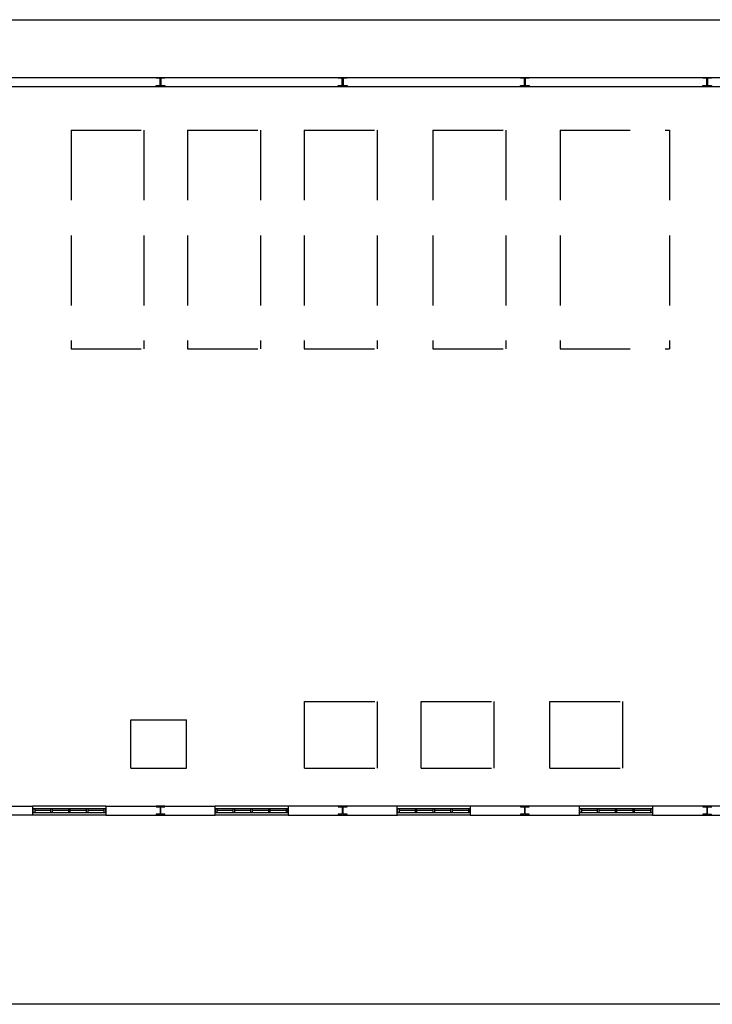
# Model space of a CAD drawing. Header units: millimetres. Extents: x -559 to 10735, y -2326 to 222.
# Tile 118 of 256: x 2162 to 2172, y -1797 to -1783. Entities that reach past the tile are written whole.
import ezdxf

# ---------------------------------------------------------------- set-up
doc = ezdxf.new("R2010")
doc.units = ezdxf.units.MM
doc.header["$LTSCALE"] = 4
doc.linetypes.add('HIDDEN', pattern=[0.375, 0.25, -0.125])
doc.layers.add('Extremos da Area Total', color=253, linetype='Continuous')
doc.layers.add('Planta Baixa', color=251, linetype='Continuous')

# ---------------------------------------------------------------- blocks, each defined once
blk = doc.blocks.new('AUW01D3S-flat-18-flat-1')
at = {"color": 9}
for p, q in [((0, 0.125), (-2, 0.125)), ((0, -0.125), (-2, -0.125))]:
    blk.add_line(p, q, dxfattribs=at)
blk = doc.blocks.new('AUD18D1S-flat-48-flat-1')
at = {"color": 9}
for p, q in [((-2, -0.125), (-2, 0.125)), ((0, 0.125), (0, -0.125))]:
    blk.add_line(p, q, dxfattribs=at)
blk = doc.blocks.new('AUD19D1S-flat-48-flat-1')
at = {"color": 9}
for p, q in [((-2, 0), (-2, 0)), ((0, 0), (0, 0))]:
    blk.add_line(p, q, dxfattribs=at)
blk = doc.blocks.new('AUD37D1S-flat-132-flat-1')
at = {"color": 9}
for p, q in [((-0.05, 0.05), (-0.05, -0.05)), ((0, 0.05), (-0.05, 0.05)), ((0, -0.05), (0, 0.05)), ((-0.05, -0.05), (0, -0.05))]:
    blk.add_line(p, q, dxfattribs=at)
at = {"color": 9, "width": 0.5, "flags": 3}
for p in [(-0.05, 0), (-0.05, -0.05)]:
    blk.add_attdef('JAMBPT', p, '', height=0.01, rotation=180, dxfattribs=at)
at = {"color": 9, "oblique": 36.8699, "width": 1.25, "flags": 3}
for p in [(-0.05, 0.05), (-0.05, 0), (-0.05, -0.05)]:
    blk.add_attdef('JAMBPT', p, '', height=0.00632, rotation=243.4349, dxfattribs=at)
blk = doc.blocks.new('AUD37D1S-flat-131-flat-1')
at = {"color": 9}
for p, q in [((0, -0.05), (0, 0.05)), ((0, 0.05), (0.05, 0.05)), ((0.05, 0.05), (0.05, -0.05)), ((0.05, -0.05), (0, -0.05))]:
    blk.add_line(p, q, dxfattribs=at)
at = {"color": 9, "text_generation_flag": 4, "width": 1.25, "flags": 3}
for p in [(0.05, 0.05), (0.05, 0), (0.05, -0.05)]:
    blk.add_attdef('JAMBPT', p, '', height=0.00632, rotation=296.5651, dxfattribs=at)
at = {"color": 9, "text_generation_flag": 4, "width": 0.5, "flags": 3}
for p in [(0.05, 0), (0.05, -0.05)]:
    blk.add_attdef('JAMBPT', p, '', height=0.01, dxfattribs=at)
blk = doc.blocks.new('AUD40D1S-flat-36-flat-1')
at = {"color": 9}
for p, q in [((-1, 0.05), (-1, -0.05)), ((1, 0.05), (-1, 0.05)), ((1, -0.05), (1, 0.05)), ((-1, -0.05), (1, -0.05))]:
    blk.add_line(p, q, dxfattribs=at)
blk = doc.blocks.new('AUD40D1S-flat-35-flat-1')
at = {"color": 9}
for p, q in [((-1, 0.05), (-1, -0.05)), ((1, 0.05), (-1, 0.05)), ((1, -0.05), (1, 0.05)), ((-1, -0.05), (1, -0.05))]:
    blk.add_line(p, q, dxfattribs=at)
blk = doc.blocks.new('AUD37D1S-flat-130-flat-1')
at = {"color": 9}
for p, q in [((-0.05, 0.05), (-0.05, -0.05)), ((0, 0.05), (-0.05, 0.05)), ((0, -0.05), (0, 0.05)), ((-0.05, -0.05), (0, -0.05))]:
    blk.add_line(p, q, dxfattribs=at)
at = {"color": 9, "width": 0.5, "flags": 3}
for p in [(-0.05, 0), (-0.05, -0.05)]:
    blk.add_attdef('JAMBPT', p, '', height=0.01, rotation=180, dxfattribs=at)
at = {"color": 9, "oblique": 36.8699, "width": 1.25, "flags": 3}
for p in [(-0.05, 0.05), (-0.05, 0), (-0.05, -0.05)]:
    blk.add_attdef('JAMBPT', p, '', height=0.00632, rotation=243.4349, dxfattribs=at)
blk = doc.blocks.new('AUD37D1S-flat-129-flat-1')
at = {"color": 9}
for p, q in [((-0.05, 0.05), (-0.05, -0.05)), ((0, 0.05), (-0.05, 0.05)), ((0, -0.05), (0, 0.05)), ((-0.05, -0.05), (0, -0.05))]:
    blk.add_line(p, q, dxfattribs=at)
at = {"color": 9, "width": 0.5, "flags": 3}
for p in [(-0.05, 0), (-0.05, -0.05)]:
    blk.add_attdef('JAMBPT', p, '', height=0.01, rotation=180, dxfattribs=at)
at = {"color": 9, "oblique": 36.8699, "width": 1.25, "flags": 3}
for p in [(-0.05, 0.05), (-0.05, 0), (-0.05, -0.05)]:
    blk.add_attdef('JAMBPT', p, '', height=0.00632, rotation=243.4349, dxfattribs=at)
blk = doc.blocks.new('AUD37D1S-flat-128-flat-1')
at = {"color": 9}
for p, q in [((-0.05, 0.05), (-0.05, -0.05)), ((0, 0.05), (-0.05, 0.05)), ((0, -0.05), (0, 0.05)), ((-0.05, -0.05), (0, -0.05))]:
    blk.add_line(p, q, dxfattribs=at)
at = {"color": 9, "width": 0.5, "flags": 3}
for p in [(-0.05, 0), (-0.05, -0.05)]:
    blk.add_attdef('JAMBPT', p, '', height=0.01, rotation=180, dxfattribs=at)
at = {"color": 9, "oblique": 36.8699, "width": 1.25, "flags": 3}
for p in [(-0.05, 0.05), (-0.05, 0), (-0.05, -0.05)]:
    blk.add_attdef('JAMBPT', p, '', height=0.00632, rotation=243.4349, dxfattribs=at)
blk = doc.blocks.new('AUW01D1S-flat-52-flat-1')
at = {"color": 9}
blk.add_line((0.21875, 0), (-0.21875, 0), dxfattribs=at)
blk = doc.blocks.new('AUW01D1S-flat-51-flat-1')
at = {"color": 9}
blk.add_line((0.21875, 0), (-0.21875, 0), dxfattribs=at)
blk = doc.blocks.new('AUW01D1S-flat-50-flat-1')
at = {"color": 9}
blk.add_line((0.21875, 0), (-0.21875, 0), dxfattribs=at)
blk = doc.blocks.new('AUW01D1S-flat-49-flat-1')
at = {"color": 9}
blk.add_line((0.21875, 0), (-0.21875, 0), dxfattribs=at)
blk = doc.blocks.new('AUW01D3S-flat-17-flat-1')
at = {"color": 9}
for p, q in [((0, 0.125), (-2, 0.125)), ((0, -0.125), (-2, -0.125))]:
    blk.add_line(p, q, dxfattribs=at)
blk = doc.blocks.new('AUD18D1S-flat-47-flat-1')
at = {"color": 9}
for p, q in [((-2, -0.125), (-2, 0.125)), ((0, 0.125), (0, -0.125))]:
    blk.add_line(p, q, dxfattribs=at)
blk = doc.blocks.new('AUD19D1S-flat-47-flat-1')
at = {"color": 9}
for p, q in [((-2, 0), (-2, 0)), ((0, 0), (0, 0))]:
    blk.add_line(p, q, dxfattribs=at)
blk = doc.blocks.new('AUD37D1S-flat-127-flat-1')
at = {"color": 9}
for p, q in [((-0.05, 0.05), (-0.05, -0.05)), ((0, 0.05), (-0.05, 0.05)), ((0, -0.05), (0, 0.05)), ((-0.05, -0.05), (0, -0.05))]:
    blk.add_line(p, q, dxfattribs=at)
at = {"color": 9, "width": 0.5, "flags": 3}
for p in [(-0.05, 0), (-0.05, -0.05)]:
    blk.add_attdef('JAMBPT', p, '', height=0.01, rotation=180, dxfattribs=at)
at = {"color": 9, "oblique": 36.8699, "width": 1.25, "flags": 3}
for p in [(-0.05, 0.05), (-0.05, 0), (-0.05, -0.05)]:
    blk.add_attdef('JAMBPT', p, '', height=0.00632, rotation=243.4349, dxfattribs=at)
blk = doc.blocks.new('AUD37D1S-flat-126-flat-1')
at = {"color": 9}
for p, q in [((0, -0.05), (0, 0.05)), ((0, 0.05), (0.05, 0.05)), ((0.05, 0.05), (0.05, -0.05)), ((0.05, -0.05), (0, -0.05))]:
    blk.add_line(p, q, dxfattribs=at)
at = {"color": 9, "text_generation_flag": 4, "width": 1.25, "flags": 3}
for p in [(0.05, 0.05), (0.05, 0), (0.05, -0.05)]:
    blk.add_attdef('JAMBPT', p, '', height=0.00632, rotation=296.5651, dxfattribs=at)
at = {"color": 9, "text_generation_flag": 4, "width": 0.5, "flags": 3}
for p in [(0.05, 0), (0.05, -0.05)]:
    blk.add_attdef('JAMBPT', p, '', height=0.01, dxfattribs=at)
blk = doc.blocks.new('AUD40D1S-flat-34-flat-1')
at = {"color": 9}
for p, q in [((-1, 0.05), (-1, -0.05)), ((1, 0.05), (-1, 0.05)), ((1, -0.05), (1, 0.05)), ((-1, -0.05), (1, -0.05))]:
    blk.add_line(p, q, dxfattribs=at)
blk = doc.blocks.new('AUD40D1S-flat-33-flat-1')
at = {"color": 9}
for p, q in [((-1, 0.05), (-1, -0.05)), ((1, 0.05), (-1, 0.05)), ((1, -0.05), (1, 0.05)), ((-1, -0.05), (1, -0.05))]:
    blk.add_line(p, q, dxfattribs=at)
blk = doc.blocks.new('AUD37D1S-flat-125-flat-1')
at = {"color": 9}
for p, q in [((-0.05, 0.05), (-0.05, -0.05)), ((0, 0.05), (-0.05, 0.05)), ((0, -0.05), (0, 0.05)), ((-0.05, -0.05), (0, -0.05))]:
    blk.add_line(p, q, dxfattribs=at)
at = {"color": 9, "width": 0.5, "flags": 3}
for p in [(-0.05, 0), (-0.05, -0.05)]:
    blk.add_attdef('JAMBPT', p, '', height=0.01, rotation=180, dxfattribs=at)
at = {"color": 9, "oblique": 36.8699, "width": 1.25, "flags": 3}
for p in [(-0.05, 0.05), (-0.05, 0), (-0.05, -0.05)]:
    blk.add_attdef('JAMBPT', p, '', height=0.00632, rotation=243.4349, dxfattribs=at)
blk = doc.blocks.new('AUD37D1S-flat-124-flat-1')
at = {"color": 9}
for p, q in [((-0.05, 0.05), (-0.05, -0.05)), ((0, 0.05), (-0.05, 0.05)), ((0, -0.05), (0, 0.05)), ((-0.05, -0.05), (0, -0.05))]:
    blk.add_line(p, q, dxfattribs=at)
at = {"color": 9, "width": 0.5, "flags": 3}
for p in [(-0.05, 0), (-0.05, -0.05)]:
    blk.add_attdef('JAMBPT', p, '', height=0.01, rotation=180, dxfattribs=at)
at = {"color": 9, "oblique": 36.8699, "width": 1.25, "flags": 3}
for p in [(-0.05, 0.05), (-0.05, 0), (-0.05, -0.05)]:
    blk.add_attdef('JAMBPT', p, '', height=0.00632, rotation=243.4349, dxfattribs=at)
blk = doc.blocks.new('AUD37D1S-flat-123-flat-1')
at = {"color": 9}
for p, q in [((-0.05, 0.05), (-0.05, -0.05)), ((0, 0.05), (-0.05, 0.05)), ((0, -0.05), (0, 0.05)), ((-0.05, -0.05), (0, -0.05))]:
    blk.add_line(p, q, dxfattribs=at)
at = {"color": 9, "width": 0.5, "flags": 3}
for p in [(-0.05, 0), (-0.05, -0.05)]:
    blk.add_attdef('JAMBPT', p, '', height=0.01, rotation=180, dxfattribs=at)
at = {"color": 9, "oblique": 36.8699, "width": 1.25, "flags": 3}
for p in [(-0.05, 0.05), (-0.05, 0), (-0.05, -0.05)]:
    blk.add_attdef('JAMBPT', p, '', height=0.00632, rotation=243.4349, dxfattribs=at)
blk = doc.blocks.new('AUW01D1S-flat-48-flat-1')
at = {"color": 9}
blk.add_line((0.21875, 0), (-0.21875, 0), dxfattribs=at)
blk = doc.blocks.new('AUW01D1S-flat-47-flat-1')
at = {"color": 9}
blk.add_line((0.21875, 0), (-0.21875, 0), dxfattribs=at)
blk = doc.blocks.new('AUW01D1S-flat-46-flat-1')
at = {"color": 9}
blk.add_line((0.21875, 0), (-0.21875, 0), dxfattribs=at)
blk = doc.blocks.new('AUW01D1S-flat-45-flat-1')
at = {"color": 9}
blk.add_line((0.21875, 0), (-0.21875, 0), dxfattribs=at)
blk = doc.blocks.new('AUW01D3S-flat-16-flat-1')
at = {"color": 9}
for p, q in [((0, 0.125), (-2, 0.125)), ((0, -0.125), (-2, -0.125))]:
    blk.add_line(p, q, dxfattribs=at)
blk = doc.blocks.new('AUD18D1S-flat-46-flat-1')
at = {"color": 9}
for p, q in [((-2, -0.125), (-2, 0.125)), ((0, 0.125), (0, -0.125))]:
    blk.add_line(p, q, dxfattribs=at)
blk = doc.blocks.new('AUD19D1S-flat-46-flat-1')
at = {"color": 9}
for p, q in [((-2, 0), (-2, 0)), ((0, 0), (0, 0))]:
    blk.add_line(p, q, dxfattribs=at)
blk = doc.blocks.new('AUD37D1S-flat-122-flat-1')
at = {"color": 9}
for p, q in [((-0.05, 0.05), (-0.05, -0.05)), ((0, 0.05), (-0.05, 0.05)), ((0, -0.05), (0, 0.05)), ((-0.05, -0.05), (0, -0.05))]:
    blk.add_line(p, q, dxfattribs=at)
at = {"color": 9, "width": 0.5, "flags": 3}
for p in [(-0.05, 0), (-0.05, -0.05)]:
    blk.add_attdef('JAMBPT', p, '', height=0.01, rotation=180, dxfattribs=at)
at = {"color": 9, "oblique": 36.8699, "width": 1.25, "flags": 3}
for p in [(-0.05, 0.05), (-0.05, 0), (-0.05, -0.05)]:
    blk.add_attdef('JAMBPT', p, '', height=0.00632, rotation=243.4349, dxfattribs=at)
blk = doc.blocks.new('AUD37D1S-flat-121-flat-1')
at = {"color": 9}
for p, q in [((0, -0.05), (0, 0.05)), ((0, 0.05), (0.05, 0.05)), ((0.05, 0.05), (0.05, -0.05)), ((0.05, -0.05), (0, -0.05))]:
    blk.add_line(p, q, dxfattribs=at)
at = {"color": 9, "text_generation_flag": 4, "width": 1.25, "flags": 3}
for p in [(0.05, 0.05), (0.05, 0), (0.05, -0.05)]:
    blk.add_attdef('JAMBPT', p, '', height=0.00632, rotation=296.5651, dxfattribs=at)
at = {"color": 9, "text_generation_flag": 4, "width": 0.5, "flags": 3}
for p in [(0.05, 0), (0.05, -0.05)]:
    blk.add_attdef('JAMBPT', p, '', height=0.01, dxfattribs=at)
blk = doc.blocks.new('AUD40D1S-flat-32-flat-1')
at = {"color": 9}
for p, q in [((-1, 0.05), (-1, -0.05)), ((1, 0.05), (-1, 0.05)), ((1, -0.05), (1, 0.05)), ((-1, -0.05), (1, -0.05))]:
    blk.add_line(p, q, dxfattribs=at)
blk = doc.blocks.new('AUD40D1S-flat-31-flat-1')
at = {"color": 9}
for p, q in [((-1, 0.05), (-1, -0.05)), ((1, 0.05), (-1, 0.05)), ((1, -0.05), (1, 0.05)), ((-1, -0.05), (1, -0.05))]:
    blk.add_line(p, q, dxfattribs=at)
blk = doc.blocks.new('AUD37D1S-flat-120-flat-1')
at = {"color": 9}
for p, q in [((-0.05, 0.05), (-0.05, -0.05)), ((0, 0.05), (-0.05, 0.05)), ((0, -0.05), (0, 0.05)), ((-0.05, -0.05), (0, -0.05))]:
    blk.add_line(p, q, dxfattribs=at)
at = {"color": 9, "width": 0.5, "flags": 3}
for p in [(-0.05, 0), (-0.05, -0.05)]:
    blk.add_attdef('JAMBPT', p, '', height=0.01, rotation=180, dxfattribs=at)
at = {"color": 9, "oblique": 36.8699, "width": 1.25, "flags": 3}
for p in [(-0.05, 0.05), (-0.05, 0), (-0.05, -0.05)]:
    blk.add_attdef('JAMBPT', p, '', height=0.00632, rotation=243.4349, dxfattribs=at)
blk = doc.blocks.new('AUD37D1S-flat-119-flat-1')
at = {"color": 9}
for p, q in [((-0.05, 0.05), (-0.05, -0.05)), ((0, 0.05), (-0.05, 0.05)), ((0, -0.05), (0, 0.05)), ((-0.05, -0.05), (0, -0.05))]:
    blk.add_line(p, q, dxfattribs=at)
at = {"color": 9, "width": 0.5, "flags": 3}
for p in [(-0.05, 0), (-0.05, -0.05)]:
    blk.add_attdef('JAMBPT', p, '', height=0.01, rotation=180, dxfattribs=at)
at = {"color": 9, "oblique": 36.8699, "width": 1.25, "flags": 3}
for p in [(-0.05, 0.05), (-0.05, 0), (-0.05, -0.05)]:
    blk.add_attdef('JAMBPT', p, '', height=0.00632, rotation=243.4349, dxfattribs=at)
blk = doc.blocks.new('AUD37D1S-flat-118-flat-1')
at = {"color": 9}
for p, q in [((-0.05, 0.05), (-0.05, -0.05)), ((0, 0.05), (-0.05, 0.05)), ((0, -0.05), (0, 0.05)), ((-0.05, -0.05), (0, -0.05))]:
    blk.add_line(p, q, dxfattribs=at)
at = {"color": 9, "width": 0.5, "flags": 3}
for p in [(-0.05, 0), (-0.05, -0.05)]:
    blk.add_attdef('JAMBPT', p, '', height=0.01, rotation=180, dxfattribs=at)
at = {"color": 9, "oblique": 36.8699, "width": 1.25, "flags": 3}
for p in [(-0.05, 0.05), (-0.05, 0), (-0.05, -0.05)]:
    blk.add_attdef('JAMBPT', p, '', height=0.00632, rotation=243.4349, dxfattribs=at)
blk = doc.blocks.new('AUW01D1S-flat-44-flat-1')
at = {"color": 9}
blk.add_line((0.21875, 0), (-0.21875, 0), dxfattribs=at)
blk = doc.blocks.new('AUW01D1S-flat-43-flat-1')
at = {"color": 9}
blk.add_line((0.21875, 0), (-0.21875, 0), dxfattribs=at)
blk = doc.blocks.new('AUW01D1S-flat-42-flat-1')
at = {"color": 9}
blk.add_line((0.21875, 0), (-0.21875, 0), dxfattribs=at)
blk = doc.blocks.new('AUW01D1S-flat-41-flat-1')
at = {"color": 9}
blk.add_line((0.21875, 0), (-0.21875, 0), dxfattribs=at)
blk = doc.blocks.new('AUW01D1S-flat-40-flat-1')
at = {"color": 9}
blk.add_line((0.21875, 0), (-0.21875, 0), dxfattribs=at)
blk = doc.blocks.new('AUW01D1S-flat-39-flat-1')
at = {"color": 9}
blk.add_line((0.21875, 0), (-0.21875, 0), dxfattribs=at)
blk = doc.blocks.new('AUW01D1S-flat-38-flat-1')
at = {"color": 9}
blk.add_line((0.21875, 0), (-0.21875, 0), dxfattribs=at)
blk = doc.blocks.new('AUW01D1S-flat-37-flat-1')
at = {"color": 9}
blk.add_line((0.21875, 0), (-0.21875, 0), dxfattribs=at)
blk = doc.blocks.new('AUD37D1S-flat-109-flat-1')
at = {"color": 9}
for p, q in [((-0.05, 0.05), (-0.05, -0.05)), ((0, 0.05), (-0.05, 0.05)), ((0, -0.05), (0, 0.05)), ((-0.05, -0.05), (0, -0.05))]:
    blk.add_line(p, q, dxfattribs=at)
at = {"color": 9, "width": 0.5, "flags": 3}
for p in [(-0.05, 0), (-0.05, -0.05)]:
    blk.add_attdef('JAMBPT', p, '', height=0.01, rotation=180, dxfattribs=at)
at = {"color": 9, "oblique": 36.8699, "width": 1.25, "flags": 3}
for p in [(-0.05, 0.05), (-0.05, 0), (-0.05, -0.05)]:
    blk.add_attdef('JAMBPT', p, '', height=0.00632, rotation=243.4349, dxfattribs=at)
blk = doc.blocks.new('AUD37D1S-flat-108-flat-1')
at = {"color": 9}
for p, q in [((-0.05, 0.05), (-0.05, -0.05)), ((0, 0.05), (-0.05, 0.05)), ((0, -0.05), (0, 0.05)), ((-0.05, -0.05), (0, -0.05))]:
    blk.add_line(p, q, dxfattribs=at)
at = {"color": 9, "width": 0.5, "flags": 3}
for p in [(-0.05, 0), (-0.05, -0.05)]:
    blk.add_attdef('JAMBPT', p, '', height=0.01, rotation=180, dxfattribs=at)
at = {"color": 9, "oblique": 36.8699, "width": 1.25, "flags": 3}
for p in [(-0.05, 0.05), (-0.05, 0), (-0.05, -0.05)]:
    blk.add_attdef('JAMBPT', p, '', height=0.00632, rotation=243.4349, dxfattribs=at)
blk = doc.blocks.new('AUD37D1S-flat-107-flat-1')
at = {"color": 9}
for p, q in [((-0.05, 0.05), (-0.05, -0.05)), ((0, 0.05), (-0.05, 0.05)), ((0, -0.05), (0, 0.05)), ((-0.05, -0.05), (0, -0.05))]:
    blk.add_line(p, q, dxfattribs=at)
at = {"color": 9, "width": 0.5, "flags": 3}
for p in [(-0.05, 0), (-0.05, -0.05)]:
    blk.add_attdef('JAMBPT', p, '', height=0.01, rotation=180, dxfattribs=at)
at = {"color": 9, "oblique": 36.8699, "width": 1.25, "flags": 3}
for p in [(-0.05, 0.05), (-0.05, 0), (-0.05, -0.05)]:
    blk.add_attdef('JAMBPT', p, '', height=0.00632, rotation=243.4349, dxfattribs=at)
blk = doc.blocks.new('AUD40D1S-flat-30-flat-1')
at = {"color": 9}
for p, q in [((-1, 0.05), (-1, -0.05)), ((1, 0.05), (-1, 0.05)), ((1, -0.05), (1, 0.05)), ((-1, -0.05), (1, -0.05))]:
    blk.add_line(p, q, dxfattribs=at)
blk = doc.blocks.new('AUD40D1S-flat-29-flat-1')
at = {"color": 9}
for p, q in [((-1, 0.05), (-1, -0.05)), ((1, 0.05), (-1, 0.05)), ((1, -0.05), (1, 0.05)), ((-1, -0.05), (1, -0.05))]:
    blk.add_line(p, q, dxfattribs=at)
blk = doc.blocks.new('AUD37D1S-flat-106-flat-1')
at = {"color": 9}
for p, q in [((0, -0.05), (0, 0.05)), ((0, 0.05), (0.05, 0.05)), ((0.05, 0.05), (0.05, -0.05)), ((0.05, -0.05), (0, -0.05))]:
    blk.add_line(p, q, dxfattribs=at)
at = {"color": 9, "text_generation_flag": 4, "width": 1.25, "flags": 3}
for p in [(0.05, 0.05), (0.05, 0), (0.05, -0.05)]:
    blk.add_attdef('JAMBPT', p, '', height=0.00632, rotation=296.5651, dxfattribs=at)
at = {"color": 9, "text_generation_flag": 4, "width": 0.5, "flags": 3}
for p in [(0.05, 0), (0.05, -0.05)]:
    blk.add_attdef('JAMBPT', p, '', height=0.01, dxfattribs=at)
blk = doc.blocks.new('AUD37D1S-flat-105-flat-1')
at = {"color": 9}
for p, q in [((-0.05, 0.05), (-0.05, -0.05)), ((0, 0.05), (-0.05, 0.05)), ((0, -0.05), (0, 0.05)), ((-0.05, -0.05), (0, -0.05))]:
    blk.add_line(p, q, dxfattribs=at)
at = {"color": 9, "width": 0.5, "flags": 3}
for p in [(-0.05, 0), (-0.05, -0.05)]:
    blk.add_attdef('JAMBPT', p, '', height=0.01, rotation=180, dxfattribs=at)
at = {"color": 9, "oblique": 36.8699, "width": 1.25, "flags": 3}
for p in [(-0.05, 0.05), (-0.05, 0), (-0.05, -0.05)]:
    blk.add_attdef('JAMBPT', p, '', height=0.00632, rotation=243.4349, dxfattribs=at)
blk = doc.blocks.new('AUD19D1S-flat-41-flat-1')
at = {"color": 9}
for p, q in [((-2, 0), (-2, 0)), ((0, 0), (0, 0))]:
    blk.add_line(p, q, dxfattribs=at)
blk = doc.blocks.new('AUD18D1S-flat-41-flat-1')
at = {"color": 9}
for p, q in [((-2, -0.125), (-2, 0.125)), ((0, 0.125), (0, -0.125))]:
    blk.add_line(p, q, dxfattribs=at)
blk = doc.blocks.new('AUW01D3S-flat-15-flat-1')
at = {"color": 9}
for p, q in [((0, 0.125), (-2, 0.125)), ((0, -0.125), (-2, -0.125))]:
    blk.add_line(p, q, dxfattribs=at)

msp = doc.modelspace()

# ---------------------------------------------------------------- linework, layer by layer
at = {"layer": 'Extremos da Area Total'}
msp.add_lwpolyline([(2148.033, -1784.773), (2148.033, -1783.138), (2196.606, -1783.138), (2196.606, -1797.173), (2148.033, -1797.173), (2148.033, -1785.049)], dxfattribs=at)
at = {"layer": 'Planta Baixa'}
for p, q in [((2161.947, -1783.96), (2190.888, -1783.96)), ((2161.947, -1784.09), (2190.888, -1784.09)), ((2161.947, -1794.347), (2162.323, -1794.347)), ((2163.362, -1794.347), (2164.92, -1794.347)), ((2167.517, -1794.347), (2165.959, -1794.347)), ((2170.114, -1794.347), (2168.555, -1794.347)), ((2172.71, -1794.347), (2171.152, -1794.347)), ((2162.323, -1794.477), (2161.947, -1794.477)), ((2163.362, -1794.477), (2164.92, -1794.477)), ((2165.959, -1794.477), (2167.517, -1794.477)), ((2168.555, -1794.477), (2170.114, -1794.477)), ((2171.152, -1794.477), (2172.71, -1794.477))]:
    msp.add_line(p, q, dxfattribs=at)
at = {"layer": 'Planta Baixa', "linetype": 'HIDDEN'}
for p, q in [((2162.866, -1784.712), (2163.905, -1784.712)), ((2162.866, -1784.712), (2162.866, -1787.829)), ((2163.905, -1784.712), (2163.905, -1787.829)), ((2164.528, -1784.712), (2164.528, -1787.829)), ((2164.528, -1784.712), (2165.567, -1784.712)), ((2165.567, -1784.712), (2165.567, -1787.829)), ((2166.19, -1784.712), (2166.19, -1787.829)), ((2166.19, -1784.712), (2167.229, -1784.712)), ((2167.229, -1784.712), (2167.229, -1787.829)), ((2168.024, -1784.712), (2168.024, -1787.829)), ((2168.024, -1784.712), (2169.062, -1784.712)), ((2169.062, -1784.712), (2169.062, -1787.829)), ((2169.836, -1784.712), (2171.394, -1784.712)), ((2169.836, -1784.712), (2169.836, -1787.829)), ((2171.394, -1784.712), (2171.394, -1787.829)), ((2162.866, -1787.829), (2163.905, -1787.829)), ((2164.528, -1787.829), (2165.567, -1787.829)), ((2166.19, -1787.829), (2167.229, -1787.829)), ((2168.024, -1787.829), (2169.062, -1787.829)), ((2169.836, -1787.829), (2171.394, -1787.829)), ((2166.195, -1792.857), (2167.234, -1792.857)), ((2166.195, -1793.808), (2166.195, -1792.857)), ((2167.234, -1793.808), (2167.234, -1792.857)), ((2167.857, -1792.857), (2168.896, -1792.857)), ((2167.857, -1793.808), (2167.857, -1792.857)), ((2168.896, -1793.808), (2168.896, -1792.857)), ((2169.691, -1792.857), (2170.729, -1792.857)), ((2169.691, -1793.808), (2169.691, -1792.857)), ((2170.729, -1793.808), (2170.729, -1792.857)), ((2163.718, -1793.808), (2163.718, -1793.117)), ((2163.718, -1793.117), (2164.513, -1793.117)), ((2164.513, -1793.808), (2164.513, -1793.117)), ((2163.718, -1793.808), (2164.513, -1793.808)), ((2166.195, -1793.808), (2167.234, -1793.808)), ((2167.857, -1793.808), (2168.896, -1793.808)), ((2169.691, -1793.808), (2170.729, -1793.808))]:
    msp.add_line(p, q, dxfattribs=at)
at = {"layer": 'Planta Baixa'}
for points in [[(2164.203, -1783.963), (2164.203, -1783.973), (2164.151, -1783.973, 0.414214), (2164.146, -1783.978), (2164.146, -1784.072, 0.414214), (2164.151, -1784.077), (2164.203, -1784.077), (2164.203, -1784.087), (2164.079, -1784.087), (2164.079, -1784.077), (2164.13, -1784.077, 0.414214), (2164.136, -1784.072), (2164.136, -1783.978, 0.414214), (2164.13, -1783.973), (2164.079, -1783.973), (2164.079, -1783.963)], [(2166.8, -1783.963), (2166.8, -1783.973), (2166.748, -1783.973, 0.414214), (2166.743, -1783.978), (2166.743, -1784.072, 0.414214), (2166.748, -1784.077), (2166.8, -1784.077), (2166.8, -1784.087), (2166.675, -1784.087), (2166.675, -1784.077), (2166.727, -1784.077, 0.414214), (2166.732, -1784.072), (2166.732, -1783.978, 0.414214), (2166.727, -1783.973), (2166.675, -1783.973), (2166.675, -1783.963)], [(2169.397, -1783.963), (2169.397, -1783.973), (2169.345, -1783.973, 0.414214), (2169.34, -1783.978), (2169.34, -1784.072, 0.414214), (2169.345, -1784.077), (2169.397, -1784.077), (2169.397, -1784.087), (2169.272, -1784.087), (2169.272, -1784.077), (2169.324, -1784.077, 0.414214), (2169.329, -1784.072), (2169.329, -1783.978, 0.414214), (2169.324, -1783.973), (2169.272, -1783.973), (2169.272, -1783.963)], [(2171.869, -1784.088), (2171.869, -1784.077), (2171.921, -1784.077, 0.414214), (2171.926, -1784.072), (2171.926, -1783.978, 0.414214), (2171.921, -1783.973), (2171.869, -1783.973), (2171.869, -1783.963), (2171.993, -1783.962), (2171.993, -1783.973), (2171.941, -1783.973, 0.414214), (2171.936, -1783.978), (2171.937, -1784.072, 0.414214), (2171.942, -1784.077), (2171.994, -1784.077), (2171.994, -1784.087)], [(2164.203, -1794.475), (2164.203, -1794.464), (2164.151, -1794.464, -0.414214), (2164.146, -1794.459), (2164.146, -1794.366, -0.414214), (2164.151, -1794.36), (2164.203, -1794.36), (2164.203, -1794.35), (2164.079, -1794.35), (2164.079, -1794.36), (2164.13, -1794.36, -0.414214), (2164.136, -1794.366), (2164.136, -1794.459, -0.414214), (2164.13, -1794.464), (2164.079, -1794.464), (2164.079, -1794.475)], [(2166.8, -1794.475), (2166.8, -1794.464), (2166.748, -1794.464, -0.414214), (2166.743, -1794.459), (2166.743, -1794.366, -0.414214), (2166.748, -1794.36), (2166.8, -1794.36), (2166.8, -1794.35), (2166.675, -1794.35), (2166.675, -1794.36), (2166.727, -1794.36, -0.414214), (2166.732, -1794.366), (2166.732, -1794.459, -0.414214), (2166.727, -1794.464), (2166.675, -1794.464), (2166.675, -1794.475)], [(2169.397, -1794.475), (2169.397, -1794.464), (2169.345, -1794.464, -0.414214), (2169.34, -1794.459), (2169.34, -1794.366, -0.414214), (2169.345, -1794.36), (2169.397, -1794.36), (2169.397, -1794.35), (2169.272, -1794.35), (2169.272, -1794.36), (2169.324, -1794.36, -0.414214), (2169.329, -1794.366), (2169.329, -1794.459, -0.414214), (2169.324, -1794.464), (2169.272, -1794.464), (2169.272, -1794.475)], [(2171.869, -1794.35), (2171.869, -1794.36), (2171.921, -1794.36, -0.414214), (2171.926, -1794.366), (2171.926, -1794.459, -0.414214), (2171.921, -1794.464), (2171.869, -1794.464), (2171.869, -1794.474), (2171.993, -1794.475), (2171.993, -1794.465), (2171.941, -1794.464, -0.414214), (2171.936, -1794.459), (2171.937, -1794.366, -0.414214), (2171.942, -1794.36), (2171.994, -1794.361), (2171.994, -1794.35)]]:
    msp.add_lwpolyline(points, format="xyb", close=True, dxfattribs=at)

# ---------------------------------------------------------------- block references
at = {"layer": 'Planta Baixa', "xscale": 0.5193635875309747, "yscale": 0.5193635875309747, "zscale": 0.5193635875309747}
for name, p in [('AUD18D1S-flat-41-flat-1', (2163.362, -1794.412)), ('AUW01D3S-flat-15-flat-1', (2163.362, -1794.412)), ('AUW01D3S-flat-16-flat-1', (2165.959, -1794.412)), ('AUD18D1S-flat-46-flat-1', (2165.959, -1794.412)), ('AUW01D3S-flat-17-flat-1', (2168.555, -1794.412)), ('AUD18D1S-flat-47-flat-1', (2168.555, -1794.412)), ('AUW01D3S-flat-18-flat-1', (2171.152, -1794.412)), ('AUD18D1S-flat-48-flat-1', (2171.152, -1794.412)), ('AUD40D1S-flat-30-flat-1', (2162.842, -1794.412)), ('AUD40D1S-flat-29-flat-1', (2162.842, -1794.412)), ('AUD37D1S-flat-106-flat-1', (2162.323, -1794.412)), ('AUD19D1S-flat-41-flat-1', (2163.362, -1794.412)), ('AUW01D1S-flat-40-flat-1', (2162.463, -1794.412)), ('AUD37D1S-flat-109-flat-1', (2162.602, -1794.412)), ('AUW01D1S-flat-39-flat-1', (2162.716, -1794.412)), ('AUD37D1S-flat-108-flat-1', (2162.855, -1794.412)), ('AUW01D1S-flat-38-flat-1', (2162.969, -1794.412)), ('AUD37D1S-flat-107-flat-1', (2163.109, -1794.412)), ('AUW01D1S-flat-37-flat-1', (2163.222, -1794.412)), ('AUD37D1S-flat-105-flat-1', (2163.362, -1794.412)), ('AUD37D1S-flat-121-flat-1', (2164.92, -1794.412)), ('AUD40D1S-flat-32-flat-1', (2165.439, -1794.412)), ('AUD40D1S-flat-31-flat-1', (2165.439, -1794.412)), ('AUD19D1S-flat-46-flat-1', (2165.959, -1794.412)), ('AUW01D1S-flat-41-flat-1', (2165.059, -1794.412)), ('AUD37D1S-flat-118-flat-1', (2165.199, -1794.412)), ('AUW01D1S-flat-42-flat-1', (2165.313, -1794.412)), ('AUD37D1S-flat-119-flat-1', (2165.452, -1794.412)), ('AUW01D1S-flat-43-flat-1', (2165.566, -1794.412)), ('AUD37D1S-flat-120-flat-1', (2165.705, -1794.412)), ('AUW01D1S-flat-44-flat-1', (2165.819, -1794.412)), ('AUD37D1S-flat-122-flat-1', (2165.959, -1794.412)), ('AUD37D1S-flat-126-flat-1', (2167.517, -1794.412)), ('AUD40D1S-flat-34-flat-1', (2168.036, -1794.412)), ('AUD40D1S-flat-33-flat-1', (2168.036, -1794.412)), ('AUD19D1S-flat-47-flat-1', (2168.555, -1794.412)), ('AUW01D1S-flat-45-flat-1', (2167.656, -1794.412)), ('AUD37D1S-flat-123-flat-1', (2167.796, -1794.412)), ('AUW01D1S-flat-46-flat-1', (2167.909, -1794.412)), ('AUD37D1S-flat-124-flat-1', (2168.049, -1794.412)), ('AUW01D1S-flat-47-flat-1', (2168.163, -1794.412)), ('AUD37D1S-flat-125-flat-1', (2168.302, -1794.412)), ('AUW01D1S-flat-48-flat-1', (2168.416, -1794.412)), ('AUD37D1S-flat-127-flat-1', (2168.555, -1794.412)), ('AUD37D1S-flat-131-flat-1', (2170.114, -1794.412)), ('AUD40D1S-flat-36-flat-1', (2170.633, -1794.412)), ('AUD40D1S-flat-35-flat-1', (2170.633, -1794.412)), ('AUD19D1S-flat-48-flat-1', (2171.152, -1794.412)), ('AUW01D1S-flat-49-flat-1', (2170.253, -1794.412)), ('AUD37D1S-flat-128-flat-1', (2170.393, -1794.412)), ('AUW01D1S-flat-50-flat-1', (2170.506, -1794.412)), ('AUD37D1S-flat-129-flat-1', (2170.646, -1794.412)), ('AUW01D1S-flat-51-flat-1', (2170.76, -1794.412)), ('AUD37D1S-flat-130-flat-1', (2170.899, -1794.412)), ('AUW01D1S-flat-52-flat-1', (2171.013, -1794.412)), ('AUD37D1S-flat-132-flat-1', (2171.152, -1794.412))]:
    msp.add_blockref(name, p, dxfattribs=at)

doc.saveas('drawing.dxf')
